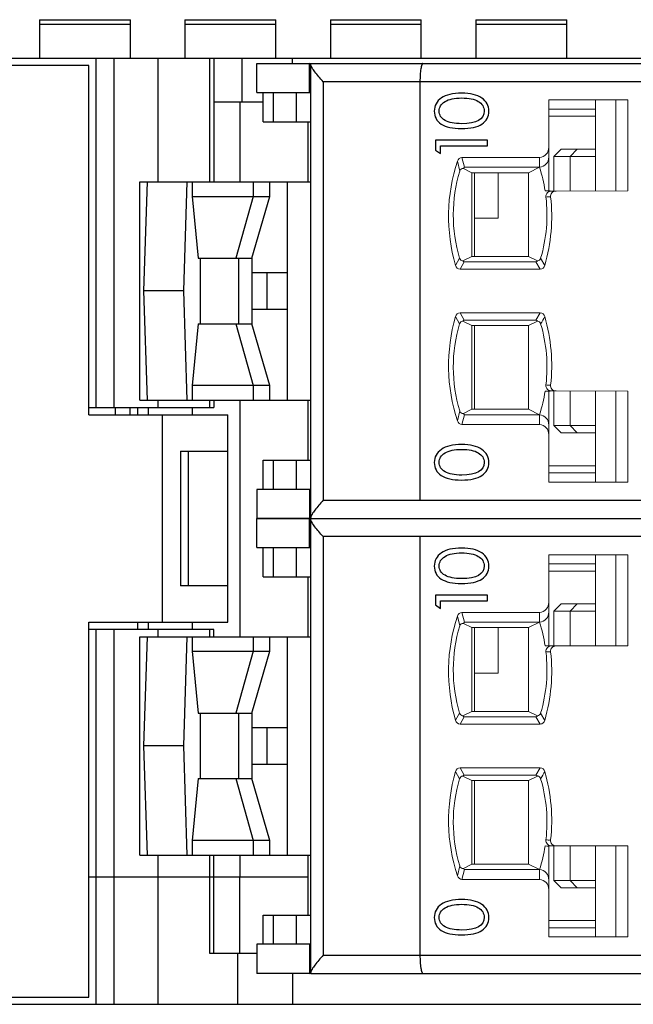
# Model space of a CAD drawing. Header units: millimetres. Extents: x 0 to 427, y 0 to 299.
# Tile 14 of 24: x 117 to 134, y 224 to 251. Entities that reach past the tile are written whole.
import ezdxf

# ---------------------------------------------------------------- set-up
doc = ezdxf.new("R2010")
doc.units = ezdxf.units.MM
doc.header["$LTSCALE"] = 23.1
doc.header["$MEASUREMENT"] = 0
for name, color, linetype in [('C1206-1_45_DXF_CONTINUOUS_LINE', 7, 'Continuous'), ('HSMP2790000_DXF_CONTINUOUS_LINE', 7, 'Continuous'), ('HSMP2800000_DXF_CONTINUOUS_LINE', 7, 'Continuous'), ('HSMP2810000_DXF_CONTINUOUS_LINE', 7, 'Continuous'), ('layer 1', 7, 'Continuous'), ('MANIFOLD_SOLDXF_CONTINUOUS_LINE', 7, 'Continuous'), ('PRT0020_1_1_DXF_CONTINUOUS_LINE', 7, 'Continuous'), ('PRT0021_1_1_DXF_CONTINUOUS_LINE', 7, 'Continuous'), ('PRT0022_1_1_DXF_CONTINUOUS_LINE', 7, 'Continuous'), ('PRT0023_1_1_DXF_CONTINUOUS_LINE', 7, 'Continuous')]:
    doc.layers.add(name, color=color, linetype=linetype)

msp = doc.modelspace()

# ---------------------------------------------------------------- linework, layer by layer
at = {"layer": 'C1206-1_45_DXF_CONTINUOUS_LINE', "color": 7, "linetype": 'Continuous'}
msp.add_line((120.424, 240.793), (120.424, 240.593), dxfattribs=at)
at = {"layer": 'HSMP2790000_DXF_CONTINUOUS_LINE', "color": 7, "linetype": 'Continuous'}
for p, q in [((99.119, 250.393), (198.119, 250.393)), ((119.492, 240.793), (119.492, 250.393)), ((119.992, 240.793), (119.992, 250.393)), ((121.199, 246.993), (121.199, 250.393)), ((122.618, 246.993), (122.618, 250.393)), ((122.728, 250.393), (122.728, 246.993)), ((123.506, 249.193), (123.506, 250.393)), ((124.897, 250.243), (124.897, 250.393)), ((122.728, 249.193), (124.087, 249.193)), ((123.448, 249.193), (123.448, 246.993)), ((119.292, 240.793), (122.728, 240.793)), ((120.019, 240.793), (120.019, 240.593)), ((120.636, 240.793), (120.636, 240.593)), ((120.932, 240.593), (120.932, 240.793)), ((121.199, 240.793), (121.199, 240.993)), ((122.14, 240.593), (122.14, 240.793)), ((122.618, 240.793), (122.618, 240.993)), ((122.728, 240.993), (122.728, 240.793)), ((123.448, 240.993), (123.448, 234.493)), ((122.034, 235.893), (122.034, 239.593)), ((120.636, 234.893), (120.636, 234.693)), ((120.932, 234.693), (120.932, 234.893)), ((122.14, 234.693), (122.14, 234.893)), ((122.728, 234.693), (119.292, 234.693)), ((119.492, 227.893), (119.492, 234.693)), ((119.992, 227.893), (119.992, 234.693)), ((121.199, 234.493), (121.199, 234.693)), ((122.618, 234.493), (122.618, 234.693)), ((122.728, 234.493), (122.728, 234.693)), ((121.199, 227.893), (121.199, 228.493)), ((122.618, 227.893), (122.618, 228.493)), ((122.728, 227.893), (122.728, 228.493)), ((123.448, 228.493), (123.448, 227.893)), ((119.292, 227.893), (125.329, 227.893))]:
    msp.add_line(p, q, dxfattribs=at)
at = {"layer": 'HSMP2800000_DXF_CONTINUOUS_LINE', "color": 7, "linetype": 'Continuous'}
for p, q in [((119.292, 227.893), (125.329, 227.893)), ((119.492, 224.393), (119.492, 227.893)), ((119.992, 224.393), (119.992, 227.893)), ((121.199, 224.393), (121.199, 227.893)), ((122.618, 225.793), (122.618, 227.893)), ((122.728, 225.793), (122.728, 227.893)), ((123.448, 225.793), (123.448, 227.893)), ((123.912, 225.793), (122.618, 225.793)), ((123.384, 225.793), (123.384, 224.393)), ((124.897, 225.243), (124.897, 224.393)), ((105.219, 224.393), (194.119, 224.393))]:
    msp.add_line(p, q, dxfattribs=at)
at = {"layer": 'HSMP2810000_DXF_CONTINUOUS_LINE', "color": 7, "linetype": 'Continuous'}
for p, q in [((119.292, 250.193), (99.119, 250.193)), ((119.292, 240.593), (119.292, 250.193)), ((119.292, 240.593), (123.115, 240.593)), ((121.308, 240.593), (121.308, 234.893)), ((123.115, 234.893), (123.115, 240.593)), ((121.815, 239.593), (121.815, 235.893)), ((121.815, 239.593), (123.115, 239.593)), ((123.115, 235.893), (121.815, 235.893)), ((119.292, 224.593), (119.292, 234.893)), ((119.292, 234.893), (123.115, 234.893)), ((103.219, 224.593), (119.292, 224.593))]:
    msp.add_line(p, q, dxfattribs=at)
at = {"layer": 'layer 1', "color": 6}
for points, knots in [([(130.293, 248.934), (130.293, 248.781), (130.23, 248.662), (130.103, 248.579), (130.103, 248.579), (129.976, 248.496), (129.79, 248.455), (129.543, 248.455), (129.543, 248.455), (129.296, 248.455), (129.11, 248.496), (128.983, 248.579), (128.983, 248.579), (128.856, 248.662), (128.793, 248.781), (128.793, 248.934), (128.793, 248.934), (128.793, 249.086), (128.858, 249.206), (128.987, 249.296), (128.987, 249.296), (129.116, 249.385), (129.302, 249.43), (129.543, 249.43), (129.543, 249.43), (129.785, 249.43), (129.97, 249.385), (130.099, 249.295), (130.099, 249.295), (130.229, 249.204), (130.293, 249.084), (130.293, 248.934)], [0, 0, 0, 0, 0.111111, 0.111111, 0.111111, 0.111111, 0.222222, 0.222222, 0.222222, 0.222222, 0.333333, 0.333333, 0.333333, 0.333333, 0.444444, 0.444444, 0.444444, 0.444444, 0.555556, 0.555556, 0.555556, 0.555556, 0.666667, 0.666667, 0.666667, 0.666667, 0.777778, 0.777778, 0.777778, 0.777778, 1, 1, 1, 1]), ([(128.928, 248.938), (128.928, 248.828), (128.981, 248.743), (129.088, 248.682), (129.088, 248.682), (129.194, 248.621), (129.347, 248.59), (129.547, 248.59), (129.547, 248.59), (129.958, 248.59), (130.164, 248.706), (130.164, 248.938), (130.164, 248.938), (130.164, 249.051), (130.11, 249.139), (130.002, 249.202), (130.002, 249.202), (129.894, 249.265), (129.742, 249.297), (129.547, 249.297), (129.547, 249.297), (129.347, 249.297), (129.194, 249.264), (129.088, 249.199), (129.088, 249.199), (128.981, 249.134), (128.928, 249.047), (128.928, 248.938)], [0, 0, 0, 0, 0.125, 0.125, 0.125, 0.125, 0.25, 0.25, 0.25, 0.25, 0.375, 0.375, 0.375, 0.375, 0.5, 0.5, 0.5, 0.5, 0.625, 0.625, 0.625, 0.625, 0.75, 0.75, 0.75, 0.75, 1, 1, 1, 1]), ([(128.829, 247.866), (128.829, 247.866), (128.829, 248.137), (128.829, 248.137), (128.829, 248.137), (128.829, 248.137), (130.257, 248.137), (130.257, 248.137), (130.257, 248.137), (130.257, 248.137), (130.257, 247.981), (130.257, 247.981), (130.257, 247.981), (130.257, 247.981), (128.968, 247.981), (128.968, 247.981), (128.968, 247.981), (128.968, 247.981), (128.968, 247.771), (128.968, 247.771), (128.968, 247.771), (128.968, 247.771), (128.829, 247.866), (128.829, 247.866)], [0, 0, 0, 0, 0.142857, 0.142857, 0.142857, 0.142857, 0.285714, 0.285714, 0.285714, 0.285714, 0.428571, 0.428571, 0.428571, 0.428571, 0.571429, 0.571429, 0.571429, 0.571429, 0.714286, 0.714286, 0.714286, 0.714286, 1, 1, 1, 1]), ([(130.293, 239.279), (130.293, 239.125), (130.23, 239.006), (130.103, 238.923), (130.103, 238.923), (129.976, 238.841), (129.79, 238.799), (129.543, 238.799), (129.543, 238.799), (129.296, 238.799), (129.11, 238.841), (128.983, 238.923), (128.983, 238.923), (128.856, 239.006), (128.793, 239.125), (128.793, 239.279), (128.793, 239.279), (128.793, 239.43), (128.858, 239.55), (128.987, 239.64), (128.987, 239.64), (129.116, 239.729), (129.302, 239.774), (129.543, 239.774), (129.543, 239.774), (129.785, 239.774), (129.97, 239.729), (130.099, 239.639), (130.099, 239.639), (130.229, 239.548), (130.293, 239.428), (130.293, 239.279)], [0, 0, 0, 0, 0.111111, 0.111111, 0.111111, 0.111111, 0.222222, 0.222222, 0.222222, 0.222222, 0.333333, 0.333333, 0.333333, 0.333333, 0.444444, 0.444444, 0.444444, 0.444444, 0.555556, 0.555556, 0.555556, 0.555556, 0.666667, 0.666667, 0.666667, 0.666667, 0.777778, 0.777778, 0.777778, 0.777778, 1, 1, 1, 1]), ([(128.928, 239.283), (128.928, 239.172), (128.981, 239.087), (129.088, 239.026), (129.088, 239.026), (129.194, 238.965), (129.347, 238.934), (129.547, 238.934), (129.547, 238.934), (129.958, 238.934), (130.164, 239.05), (130.164, 239.283), (130.164, 239.283), (130.164, 239.395), (130.11, 239.483), (130.002, 239.546), (130.002, 239.546), (129.894, 239.609), (129.742, 239.641), (129.547, 239.641), (129.547, 239.641), (129.347, 239.641), (129.194, 239.608), (129.088, 239.543), (129.088, 239.543), (128.981, 239.478), (128.928, 239.391), (128.928, 239.283)], [0, 0, 0, 0, 0.125, 0.125, 0.125, 0.125, 0.25, 0.25, 0.25, 0.25, 0.375, 0.375, 0.375, 0.375, 0.5, 0.5, 0.5, 0.5, 0.625, 0.625, 0.625, 0.625, 0.75, 0.75, 0.75, 0.75, 1, 1, 1, 1]), ([(130.293, 236.434), (130.293, 236.281), (130.23, 236.162), (130.103, 236.079), (130.103, 236.079), (129.976, 235.996), (129.79, 235.955), (129.543, 235.955), (129.543, 235.955), (129.296, 235.955), (129.11, 235.996), (128.983, 236.079), (128.983, 236.079), (128.856, 236.162), (128.793, 236.281), (128.793, 236.434), (128.793, 236.434), (128.793, 236.586), (128.858, 236.706), (128.987, 236.796), (128.987, 236.796), (129.116, 236.885), (129.302, 236.93), (129.543, 236.93), (129.543, 236.93), (129.785, 236.93), (129.97, 236.885), (130.099, 236.795), (130.099, 236.795), (130.229, 236.704), (130.293, 236.584), (130.293, 236.434)], [0, 0, 0, 0, 0.111111, 0.111111, 0.111111, 0.111111, 0.222222, 0.222222, 0.222222, 0.222222, 0.333333, 0.333333, 0.333333, 0.333333, 0.444444, 0.444444, 0.444444, 0.444444, 0.555556, 0.555556, 0.555556, 0.555556, 0.666667, 0.666667, 0.666667, 0.666667, 0.777778, 0.777778, 0.777778, 0.777778, 1, 1, 1, 1]), ([(128.928, 236.438), (128.928, 236.328), (128.981, 236.243), (129.088, 236.182), (129.088, 236.182), (129.194, 236.121), (129.347, 236.09), (129.547, 236.09), (129.547, 236.09), (129.958, 236.09), (130.164, 236.206), (130.164, 236.438), (130.164, 236.438), (130.164, 236.551), (130.11, 236.639), (130.002, 236.702), (130.002, 236.702), (129.894, 236.765), (129.742, 236.797), (129.547, 236.797), (129.547, 236.797), (129.347, 236.797), (129.194, 236.764), (129.088, 236.699), (129.088, 236.699), (128.981, 236.634), (128.928, 236.547), (128.928, 236.438)], [0, 0, 0, 0, 0.125, 0.125, 0.125, 0.125, 0.25, 0.25, 0.25, 0.25, 0.375, 0.375, 0.375, 0.375, 0.5, 0.5, 0.5, 0.5, 0.625, 0.625, 0.625, 0.625, 0.75, 0.75, 0.75, 0.75, 1, 1, 1, 1]), ([(128.829, 235.366), (128.829, 235.366), (128.829, 235.637), (128.829, 235.637), (128.829, 235.637), (128.829, 235.637), (130.257, 235.637), (130.257, 235.637), (130.257, 235.637), (130.257, 235.637), (130.257, 235.481), (130.257, 235.481), (130.257, 235.481), (130.257, 235.481), (128.968, 235.481), (128.968, 235.481), (128.968, 235.481), (128.968, 235.481), (128.968, 235.271), (128.968, 235.271), (128.968, 235.271), (128.968, 235.271), (128.829, 235.366), (128.829, 235.366)], [0, 0, 0, 0, 0.142857, 0.142857, 0.142857, 0.142857, 0.285714, 0.285714, 0.285714, 0.285714, 0.428571, 0.428571, 0.428571, 0.428571, 0.571429, 0.571429, 0.571429, 0.571429, 0.714286, 0.714286, 0.714286, 0.714286, 1, 1, 1, 1]), ([(130.293, 226.779), (130.293, 226.625), (130.23, 226.506), (130.103, 226.423), (130.103, 226.423), (129.976, 226.341), (129.79, 226.299), (129.543, 226.299), (129.543, 226.299), (129.296, 226.299), (129.11, 226.341), (128.983, 226.423), (128.983, 226.423), (128.856, 226.506), (128.793, 226.625), (128.793, 226.779), (128.793, 226.779), (128.793, 226.93), (128.858, 227.05), (128.987, 227.14), (128.987, 227.14), (129.116, 227.229), (129.302, 227.274), (129.543, 227.274), (129.543, 227.274), (129.785, 227.274), (129.97, 227.229), (130.099, 227.139), (130.099, 227.139), (130.229, 227.048), (130.293, 226.928), (130.293, 226.779)], [0, 0, 0, 0, 0.111111, 0.111111, 0.111111, 0.111111, 0.222222, 0.222222, 0.222222, 0.222222, 0.333333, 0.333333, 0.333333, 0.333333, 0.444444, 0.444444, 0.444444, 0.444444, 0.555556, 0.555556, 0.555556, 0.555556, 0.666667, 0.666667, 0.666667, 0.666667, 0.777778, 0.777778, 0.777778, 0.777778, 1, 1, 1, 1]), ([(128.928, 226.783), (128.928, 226.672), (128.981, 226.587), (129.088, 226.526), (129.088, 226.526), (129.194, 226.465), (129.347, 226.434), (129.547, 226.434), (129.547, 226.434), (129.958, 226.434), (130.164, 226.55), (130.164, 226.783), (130.164, 226.783), (130.164, 226.895), (130.11, 226.983), (130.002, 227.046), (130.002, 227.046), (129.894, 227.109), (129.742, 227.141), (129.547, 227.141), (129.547, 227.141), (129.347, 227.141), (129.194, 227.108), (129.088, 227.043), (129.088, 227.043), (128.981, 226.978), (128.928, 226.891), (128.928, 226.783)], [0, 0, 0, 0, 0.125, 0.125, 0.125, 0.125, 0.25, 0.25, 0.25, 0.25, 0.375, 0.375, 0.375, 0.375, 0.5, 0.5, 0.5, 0.5, 0.625, 0.625, 0.625, 0.625, 0.75, 0.75, 0.75, 0.75, 1, 1, 1, 1])]:
    msp.add_open_spline(points, degree=3, knots=knots, dxfattribs=at)
at = {"layer": 'layer 1', "lineweight": 0}
for points in [[(131.94, 249.243), (131.94, 249.243), (134.118, 249.243), (134.118, 249.243)], [(131.94, 247.946), (131.94, 247.946), (131.94, 249.243), (131.94, 249.243)], [(133.229, 249.243), (133.229, 249.243), (133.229, 246.743), (133.229, 246.743)], [(133.781, 249.243), (133.781, 249.243), (133.781, 246.743), (133.781, 246.743)], [(134.118, 249.243), (134.118, 249.243), (134.118, 246.742), (134.118, 246.742)], [(133.229, 248.993), (133.229, 248.993), (131.94, 248.993), (131.94, 248.993)], [(133.229, 248.793), (133.229, 248.793), (131.94, 248.793), (131.94, 248.793)], [(131.684, 247.66), (131.834, 247.669), (131.948, 247.797), (131.94, 247.946)], [(131.94, 247.68), (131.94, 247.68), (131.94, 247.946), (131.94, 247.946)], [(132.079, 247.693), (132.079, 247.693), (132.279, 247.893), (132.279, 247.893)], [(132.279, 247.893), (132.279, 247.893), (132.718, 247.893), (132.718, 247.893)], [(132.718, 247.893), (132.718, 247.893), (132.529, 247.693), (132.529, 247.693)], [(132.718, 247.893), (132.718, 247.893), (133.229, 247.893), (133.229, 247.893)], [(129.428, 247.56), (129.124, 246.632), (129.106, 245.634), (129.376, 244.696)], [(129.555, 247.66), (129.496, 247.658), (129.444, 247.618), (129.428, 247.56)], [(129.492, 247.29), (129.492, 247.29), (129.428, 247.56), (129.428, 247.56)], [(129.555, 247.66), (129.555, 247.66), (131.684, 247.66), (131.684, 247.66)], [(129.621, 247.393), (129.621, 247.393), (129.555, 247.66), (129.555, 247.66)], [(131.684, 247.393), (131.834, 247.402), (131.948, 247.53), (131.94, 247.68)], [(131.684, 247.393), (131.684, 247.393), (131.684, 247.66), (131.684, 247.66)], [(131.94, 247.68), (131.94, 247.68), (131.94, 246.743), (131.94, 246.743)], [(132.529, 247.693), (132.529, 247.693), (132.079, 247.693), (132.079, 247.693)], [(132.079, 247.693), (132.079, 247.693), (132.079, 246.74), (132.079, 246.74)], [(133.229, 247.693), (133.229, 247.693), (132.529, 247.693), (132.529, 247.693)], [(132.529, 247.693), (132.529, 247.693), (132.529, 246.741), (132.529, 246.741)], [(129.492, 247.29), (129.257, 246.509), (129.256, 245.676), (129.49, 244.895)], [(129.597, 247.356), (129.55, 247.367), (129.503, 247.337), (129.492, 247.29)], [(129.621, 247.393), (129.605, 247.388), (129.595, 247.372), (129.597, 247.356)], [(129.822, 247.243), (129.822, 247.243), (129.597, 247.356), (129.597, 247.356)], [(129.621, 247.393), (129.621, 247.393), (131.684, 247.393), (131.684, 247.393)], [(131.684, 247.393), (131.684, 247.393), (131.387, 247.243), (131.387, 247.243)], [(131.842, 246.743), (131.807, 246.963), (131.754, 247.181), (131.684, 247.393)], [(131.387, 247.243), (131.387, 247.243), (129.822, 247.243), (129.822, 247.243)], [(129.822, 247.243), (129.822, 247.243), (129.822, 244.943), (129.822, 244.943)], [(129.899, 244.943), (129.899, 244.943), (129.899, 247.243), (129.899, 247.243)], [(130.549, 247.243), (130.549, 247.243), (130.549, 245.993), (130.549, 245.993)], [(131.387, 247.243), (131.387, 247.243), (131.387, 244.943), (131.387, 244.943)], [(132.029, 246.74), (131.967, 246.743), (131.904, 246.744), (131.842, 246.743)], [(132.029, 246.74), (132.029, 246.74), (132.141, 246.74), (132.141, 246.74)], [(134.118, 246.742), (134.118, 246.742), (132.141, 246.74), (132.141, 246.74)], [(131.718, 244.895), (131.881, 245.439), (131.93, 246.01), (131.863, 246.574)], [(131.832, 244.695), (132.008, 245.306), (132.062, 245.945), (131.992, 246.577)], [(131.992, 246.577), (131.949, 246.58), (131.905, 246.58), (131.863, 246.574)], [(130.549, 245.993), (130.549, 245.993), (129.899, 245.993), (129.899, 245.993)], [(129.376, 244.696), (129.376, 244.696), (129.49, 244.895), (129.49, 244.895)], [(129.49, 244.895), (129.501, 244.853), (129.538, 244.824), (129.581, 244.823)], [(129.581, 244.823), (129.581, 244.823), (129.822, 244.943), (129.822, 244.943)], [(129.822, 244.943), (129.822, 244.943), (131.387, 244.943), (131.387, 244.943)], [(131.387, 244.943), (131.387, 244.943), (131.627, 244.823), (131.627, 244.823)], [(131.627, 244.823), (131.67, 244.824), (131.707, 244.853), (131.718, 244.895)], [(131.832, 244.695), (131.832, 244.695), (131.718, 244.895), (131.718, 244.895)], [(129.376, 244.696), (129.391, 244.637), (129.442, 244.596), (129.503, 244.593)], [(129.619, 244.793), (129.619, 244.793), (129.503, 244.593), (129.503, 244.593)], [(131.705, 244.593), (131.705, 244.593), (129.503, 244.593), (129.503, 244.593)], [(129.581, 244.823), (129.586, 244.805), (129.601, 244.793), (129.619, 244.793)], [(129.619, 244.793), (129.619, 244.793), (131.589, 244.793), (131.589, 244.793)], [(131.589, 244.793), (131.607, 244.794), (131.622, 244.806), (131.627, 244.823)], [(131.589, 244.793), (131.589, 244.793), (131.705, 244.593), (131.705, 244.593)], [(131.705, 244.593), (131.765, 244.595), (131.817, 244.637), (131.832, 244.695)], [(129.376, 243.29), (129.106, 242.352), (129.124, 241.354), (129.428, 240.426)], [(129.504, 243.393), (129.443, 243.391), (129.391, 243.349), (129.376, 243.29)], [(129.376, 243.29), (129.376, 243.29), (129.49, 243.091), (129.49, 243.091)], [(129.504, 243.393), (129.504, 243.393), (131.706, 243.393), (131.706, 243.393)], [(129.619, 243.193), (129.619, 243.193), (129.504, 243.393), (129.504, 243.393)], [(131.589, 243.193), (131.589, 243.193), (131.706, 243.393), (131.706, 243.393)], [(131.832, 243.291), (131.817, 243.349), (131.766, 243.39), (131.706, 243.393)], [(131.718, 243.091), (131.757, 243.157), (131.795, 243.224), (131.832, 243.291)], [(131.992, 241.409), (132.062, 242.041), (132.008, 242.68), (131.832, 243.291)], [(129.49, 243.091), (129.256, 242.31), (129.257, 241.477), (129.492, 240.696)], [(129.581, 243.163), (129.538, 243.162), (129.501, 243.133), (129.49, 243.091)], [(129.619, 243.193), (129.601, 243.192), (129.586, 243.18), (129.581, 243.163)], [(129.581, 243.163), (129.581, 243.163), (129.822, 243.043), (129.822, 243.043)], [(131.589, 243.193), (131.589, 243.193), (129.619, 243.193), (129.619, 243.193)], [(131.387, 243.043), (131.387, 243.043), (129.822, 243.043), (129.822, 243.043)], [(129.822, 240.743), (129.822, 240.743), (129.822, 243.043), (129.822, 243.043)], [(129.899, 240.743), (129.899, 240.743), (129.899, 243.043), (129.899, 243.043)], [(131.387, 243.043), (131.387, 243.043), (131.627, 243.163), (131.627, 243.163)], [(131.387, 240.743), (131.387, 240.743), (131.387, 243.043), (131.387, 243.043)], [(131.627, 243.163), (131.622, 243.18), (131.607, 243.192), (131.589, 243.193)], [(131.718, 243.091), (131.707, 243.133), (131.67, 243.162), (131.627, 243.163)], [(131.863, 241.412), (131.93, 241.976), (131.881, 242.547), (131.718, 243.091)], [(131.863, 241.412), (131.905, 241.406), (131.949, 241.405), (131.992, 241.409)], [(131.684, 240.593), (131.754, 240.805), (131.807, 241.022), (131.842, 241.243)], [(131.842, 241.243), (131.905, 241.241), (131.967, 241.242), (132.029, 241.246)], [(131.94, 240.306), (131.94, 240.306), (131.94, 241.242), (131.94, 241.242)], [(132.141, 241.246), (132.141, 241.246), (132.029, 241.246), (132.029, 241.246)], [(132.079, 240.293), (132.079, 240.293), (132.079, 241.246), (132.079, 241.246)], [(132.141, 241.246), (132.141, 241.246), (134.118, 241.243), (134.118, 241.243)], [(132.529, 240.293), (132.529, 240.293), (132.529, 241.245), (132.529, 241.245)], [(133.229, 238.743), (133.229, 238.743), (133.229, 241.243), (133.229, 241.243)], [(133.781, 238.743), (133.781, 238.743), (133.781, 241.243), (133.781, 241.243)], [(134.118, 241.243), (134.118, 241.243), (134.118, 238.743), (134.118, 238.743)], [(129.492, 240.696), (129.492, 240.696), (129.428, 240.426), (129.428, 240.426)], [(129.492, 240.696), (129.503, 240.649), (129.55, 240.619), (129.597, 240.629)], [(129.62, 240.593), (129.62, 240.593), (129.555, 240.326), (129.555, 240.326)], [(129.597, 240.629), (129.595, 240.613), (129.605, 240.598), (129.62, 240.593)], [(129.822, 240.743), (129.822, 240.743), (129.597, 240.629), (129.597, 240.629)], [(131.684, 240.593), (131.684, 240.593), (129.62, 240.593), (129.62, 240.593)], [(129.822, 240.743), (129.822, 240.743), (131.387, 240.743), (131.387, 240.743)], [(131.387, 240.743), (131.387, 240.743), (131.684, 240.593), (131.684, 240.593)], [(131.94, 240.306), (131.948, 240.456), (131.834, 240.584), (131.684, 240.593)], [(131.684, 240.593), (131.684, 240.593), (131.684, 240.326), (131.684, 240.326)], [(129.428, 240.426), (129.444, 240.368), (129.496, 240.328), (129.555, 240.326)], [(131.684, 240.326), (131.684, 240.326), (129.555, 240.326), (129.555, 240.326)], [(131.94, 240.039), (131.948, 240.189), (131.834, 240.317), (131.684, 240.326)], [(131.94, 240.306), (131.94, 240.306), (131.94, 240.039), (131.94, 240.039)], [(132.079, 240.293), (132.079, 240.293), (132.529, 240.293), (132.529, 240.293)], [(132.279, 240.093), (132.279, 240.093), (132.079, 240.293), (132.079, 240.293)], [(132.529, 240.293), (132.529, 240.293), (133.229, 240.293), (133.229, 240.293)], [(132.718, 240.093), (132.718, 240.093), (132.529, 240.293), (132.529, 240.293)], [(131.94, 238.743), (131.94, 238.743), (131.94, 240.039), (131.94, 240.039)], [(132.718, 240.093), (132.718, 240.093), (132.279, 240.093), (132.279, 240.093)], [(133.229, 240.093), (133.229, 240.093), (132.718, 240.093), (132.718, 240.093)], [(133.229, 239.193), (133.229, 239.193), (131.94, 239.193), (131.94, 239.193)], [(133.229, 238.993), (133.229, 238.993), (131.94, 238.993), (131.94, 238.993)], [(134.118, 238.743), (134.118, 238.743), (131.94, 238.743), (131.94, 238.743)], [(131.94, 236.743), (131.94, 236.743), (134.118, 236.743), (134.118, 236.743)], [(131.94, 235.446), (131.94, 235.446), (131.94, 236.743), (131.94, 236.743)], [(133.229, 236.743), (133.229, 236.743), (133.229, 234.243), (133.229, 234.243)], [(133.781, 236.743), (133.781, 236.743), (133.781, 234.243), (133.781, 234.243)], [(134.118, 236.743), (134.118, 236.743), (134.118, 234.242), (134.118, 234.242)], [(133.229, 236.493), (133.229, 236.493), (131.94, 236.493), (131.94, 236.493)], [(133.229, 236.293), (133.229, 236.293), (131.94, 236.293), (131.94, 236.293)], [(131.684, 235.16), (131.834, 235.169), (131.948, 235.297), (131.94, 235.446)], [(131.94, 235.18), (131.94, 235.18), (131.94, 235.446), (131.94, 235.446)], [(132.079, 235.193), (132.079, 235.193), (132.279, 235.393), (132.279, 235.393)], [(132.279, 235.393), (132.279, 235.393), (132.718, 235.393), (132.718, 235.393)], [(132.718, 235.393), (132.718, 235.393), (132.529, 235.193), (132.529, 235.193)], [(132.718, 235.393), (132.718, 235.393), (133.229, 235.393), (133.229, 235.393)], [(129.555, 235.16), (129.496, 235.158), (129.444, 235.118), (129.428, 235.06)], [(129.555, 235.16), (129.555, 235.16), (131.684, 235.16), (131.684, 235.16)], [(129.621, 234.893), (129.621, 234.893), (129.555, 235.16), (129.555, 235.16)], [(131.684, 234.893), (131.834, 234.902), (131.948, 235.03), (131.94, 235.18)], [(131.684, 234.893), (131.684, 234.893), (131.684, 235.16), (131.684, 235.16)], [(131.94, 235.18), (131.94, 235.18), (131.94, 234.243), (131.94, 234.243)], [(132.529, 235.193), (132.529, 235.193), (132.079, 235.193), (132.079, 235.193)], [(132.079, 235.193), (132.079, 235.193), (132.079, 234.24), (132.079, 234.24)], [(133.229, 235.193), (133.229, 235.193), (132.529, 235.193), (132.529, 235.193)], [(132.529, 235.193), (132.529, 235.193), (132.529, 234.241), (132.529, 234.241)], [(129.428, 235.06), (129.124, 234.132), (129.106, 233.134), (129.376, 232.196)], [(129.492, 234.79), (129.492, 234.79), (129.428, 235.06), (129.428, 235.06)], [(129.597, 234.856), (129.55, 234.867), (129.503, 234.837), (129.492, 234.79)], [(129.621, 234.893), (129.605, 234.888), (129.595, 234.872), (129.597, 234.856)], [(129.822, 234.743), (129.822, 234.743), (129.597, 234.856), (129.597, 234.856)], [(129.621, 234.893), (129.621, 234.893), (131.684, 234.893), (131.684, 234.893)], [(131.684, 234.893), (131.684, 234.893), (131.387, 234.743), (131.387, 234.743)], [(131.842, 234.243), (131.807, 234.463), (131.754, 234.681), (131.684, 234.893)], [(129.492, 234.79), (129.257, 234.009), (129.256, 233.176), (129.49, 232.395)], [(131.387, 234.743), (131.387, 234.743), (129.822, 234.743), (129.822, 234.743)], [(129.822, 234.743), (129.822, 234.743), (129.822, 232.443), (129.822, 232.443)], [(129.899, 232.443), (129.899, 232.443), (129.899, 234.743), (129.899, 234.743)], [(130.549, 234.743), (130.549, 234.743), (130.549, 233.493), (130.549, 233.493)], [(131.387, 234.743), (131.387, 234.743), (131.387, 232.443), (131.387, 232.443)], [(131.718, 232.395), (131.881, 232.939), (131.93, 233.51), (131.863, 234.074)], [(131.832, 232.195), (132.008, 232.806), (132.062, 233.445), (131.992, 234.077)], [(132.029, 234.24), (131.967, 234.243), (131.904, 234.244), (131.842, 234.243)], [(131.992, 234.077), (131.949, 234.08), (131.905, 234.08), (131.863, 234.074)], [(132.029, 234.24), (132.029, 234.24), (132.141, 234.24), (132.141, 234.24)], [(134.118, 234.242), (134.118, 234.242), (132.141, 234.24), (132.141, 234.24)], [(130.549, 233.493), (130.549, 233.493), (129.899, 233.493), (129.899, 233.493)], [(129.581, 232.323), (129.581, 232.323), (129.822, 232.443), (129.822, 232.443)], [(129.822, 232.443), (129.822, 232.443), (131.387, 232.443), (131.387, 232.443)], [(131.387, 232.443), (131.387, 232.443), (131.627, 232.323), (131.627, 232.323)], [(129.376, 232.196), (129.376, 232.196), (129.49, 232.395), (129.49, 232.395)], [(129.376, 232.196), (129.391, 232.137), (129.442, 232.096), (129.503, 232.093)], [(129.49, 232.395), (129.501, 232.353), (129.538, 232.324), (129.581, 232.323)], [(129.619, 232.293), (129.619, 232.293), (129.503, 232.093), (129.503, 232.093)], [(129.581, 232.323), (129.586, 232.305), (129.601, 232.293), (129.619, 232.293)], [(129.619, 232.293), (129.619, 232.293), (131.589, 232.293), (131.589, 232.293)], [(131.589, 232.293), (131.607, 232.294), (131.622, 232.306), (131.627, 232.323)], [(131.589, 232.293), (131.589, 232.293), (131.705, 232.093), (131.705, 232.093)], [(131.627, 232.323), (131.67, 232.324), (131.707, 232.353), (131.718, 232.395)], [(131.705, 232.093), (131.765, 232.095), (131.817, 232.137), (131.832, 232.195)], [(131.832, 232.195), (131.832, 232.195), (131.718, 232.395), (131.718, 232.395)], [(131.705, 232.093), (131.705, 232.093), (129.503, 232.093), (129.503, 232.093)], [(129.376, 230.79), (129.106, 229.852), (129.124, 228.854), (129.428, 227.926)], [(129.504, 230.893), (129.443, 230.891), (129.391, 230.849), (129.376, 230.79)], [(129.376, 230.79), (129.376, 230.79), (129.49, 230.591), (129.49, 230.591)], [(129.504, 230.893), (129.504, 230.893), (131.706, 230.893), (131.706, 230.893)], [(129.619, 230.693), (129.619, 230.693), (129.504, 230.893), (129.504, 230.893)], [(131.589, 230.693), (131.589, 230.693), (131.706, 230.893), (131.706, 230.893)], [(131.832, 230.791), (131.817, 230.849), (131.766, 230.89), (131.706, 230.893)], [(131.718, 230.591), (131.757, 230.657), (131.795, 230.724), (131.832, 230.791)], [(131.992, 228.909), (132.062, 229.541), (132.008, 230.18), (131.832, 230.791)], [(129.49, 230.591), (129.256, 229.81), (129.257, 228.977), (129.492, 228.196)], [(129.581, 230.663), (129.538, 230.662), (129.501, 230.633), (129.49, 230.591)], [(129.619, 230.693), (129.601, 230.692), (129.586, 230.68), (129.581, 230.663)], [(129.581, 230.663), (129.581, 230.663), (129.822, 230.543), (129.822, 230.543)], [(131.589, 230.693), (131.589, 230.693), (129.619, 230.693), (129.619, 230.693)], [(131.387, 230.543), (131.387, 230.543), (129.822, 230.543), (129.822, 230.543)], [(129.822, 228.243), (129.822, 228.243), (129.822, 230.543), (129.822, 230.543)], [(129.899, 228.243), (129.899, 228.243), (129.899, 230.543), (129.899, 230.543)], [(131.387, 230.543), (131.387, 230.543), (131.627, 230.663), (131.627, 230.663)], [(131.387, 228.243), (131.387, 228.243), (131.387, 230.543), (131.387, 230.543)], [(131.627, 230.663), (131.622, 230.68), (131.607, 230.692), (131.589, 230.693)], [(131.718, 230.591), (131.707, 230.633), (131.67, 230.662), (131.627, 230.663)], [(131.863, 228.912), (131.93, 229.476), (131.881, 230.047), (131.718, 230.591)], [(131.863, 228.912), (131.905, 228.906), (131.949, 228.905), (131.992, 228.909)], [(131.684, 228.093), (131.754, 228.305), (131.807, 228.522), (131.842, 228.743)], [(131.842, 228.743), (131.905, 228.741), (131.967, 228.742), (132.029, 228.746)], [(131.94, 227.806), (131.94, 227.806), (131.94, 228.742), (131.94, 228.742)], [(132.141, 228.746), (132.141, 228.746), (132.029, 228.746), (132.029, 228.746)], [(132.079, 227.793), (132.079, 227.793), (132.079, 228.746), (132.079, 228.746)], [(132.141, 228.746), (132.141, 228.746), (134.118, 228.743), (134.118, 228.743)], [(132.529, 227.793), (132.529, 227.793), (132.529, 228.745), (132.529, 228.745)], [(133.229, 226.243), (133.229, 226.243), (133.229, 228.743), (133.229, 228.743)], [(133.781, 226.243), (133.781, 226.243), (133.781, 228.743), (133.781, 228.743)], [(134.118, 228.743), (134.118, 228.743), (134.118, 226.243), (134.118, 226.243)], [(129.492, 228.196), (129.492, 228.196), (129.428, 227.926), (129.428, 227.926)], [(129.492, 228.196), (129.503, 228.149), (129.55, 228.119), (129.597, 228.129)], [(129.62, 228.093), (129.62, 228.093), (129.555, 227.826), (129.555, 227.826)], [(129.597, 228.129), (129.595, 228.113), (129.605, 228.098), (129.62, 228.093)], [(129.822, 228.243), (129.822, 228.243), (129.597, 228.129), (129.597, 228.129)], [(131.684, 228.093), (131.684, 228.093), (129.62, 228.093), (129.62, 228.093)], [(129.822, 228.243), (129.822, 228.243), (131.387, 228.243), (131.387, 228.243)], [(131.387, 228.243), (131.387, 228.243), (131.684, 228.093), (131.684, 228.093)], [(131.94, 227.806), (131.948, 227.956), (131.834, 228.084), (131.684, 228.093)], [(131.684, 228.093), (131.684, 228.093), (131.684, 227.826), (131.684, 227.826)], [(129.428, 227.926), (129.444, 227.868), (129.496, 227.828), (129.555, 227.826)], [(131.684, 227.826), (131.684, 227.826), (129.555, 227.826), (129.555, 227.826)], [(131.94, 227.539), (131.948, 227.689), (131.834, 227.817), (131.684, 227.826)], [(131.94, 227.806), (131.94, 227.806), (131.94, 227.539), (131.94, 227.539)], [(131.94, 226.243), (131.94, 226.243), (131.94, 227.539), (131.94, 227.539)], [(132.079, 227.793), (132.079, 227.793), (132.529, 227.793), (132.529, 227.793)], [(132.279, 227.593), (132.279, 227.593), (132.079, 227.793), (132.079, 227.793)], [(132.718, 227.593), (132.718, 227.593), (132.279, 227.593), (132.279, 227.593)], [(132.529, 227.793), (132.529, 227.793), (133.229, 227.793), (133.229, 227.793)], [(132.718, 227.593), (132.718, 227.593), (132.529, 227.793), (132.529, 227.793)], [(133.229, 227.593), (133.229, 227.593), (132.718, 227.593), (132.718, 227.593)], [(133.229, 226.693), (133.229, 226.693), (131.94, 226.693), (131.94, 226.693)], [(133.229, 226.493), (133.229, 226.493), (131.94, 226.493), (131.94, 226.493)], [(134.118, 226.243), (134.118, 226.243), (131.94, 226.243), (131.94, 226.243)]]:
    msp.add_open_spline(points, degree=3, dxfattribs=at)
for points in [[(132.029, 246.74), (131.984, 246.743), (131.94, 246.727), (131.908, 246.695), (131.908, 246.695), (131.876, 246.663), (131.859, 246.619), (131.863, 246.574)], [(132.141, 246.74), (132.098, 246.741), (132.058, 246.724), (132.029, 246.692), (132.029, 246.692), (132, 246.661), (131.987, 246.619), (131.992, 246.577)], [(131.863, 241.412), (131.859, 241.367), (131.875, 241.322), (131.907, 241.29), (131.907, 241.29), (131.94, 241.258), (131.984, 241.242), (132.029, 241.246)], [(131.992, 241.409), (131.987, 241.367), (132, 241.325), (132.029, 241.293), (132.029, 241.293), (132.057, 241.262), (132.098, 241.245), (132.141, 241.246)], [(132.029, 234.24), (131.984, 234.243), (131.94, 234.227), (131.908, 234.195), (131.908, 234.195), (131.876, 234.163), (131.859, 234.119), (131.863, 234.074)], [(132.141, 234.24), (132.098, 234.241), (132.058, 234.224), (132.029, 234.192), (132.029, 234.192), (132, 234.161), (131.987, 234.119), (131.992, 234.077)], [(131.863, 228.912), (131.859, 228.867), (131.875, 228.822), (131.907, 228.79), (131.907, 228.79), (131.94, 228.758), (131.984, 228.742), (132.029, 228.746)], [(131.992, 228.909), (131.987, 228.867), (132, 228.825), (132.029, 228.793), (132.029, 228.793), (132.057, 228.762), (132.098, 228.745), (132.141, 228.746)]]:
    msp.add_open_spline(points, degree=3, knots=[0, 0, 0, 0, 0.333333, 0.333333, 0.333333, 0.333333, 1, 1, 1, 1], dxfattribs=at)
at = {"layer": 'MANIFOLD_SOLDXF_CONTINUOUS_LINE', "color": 7, "linetype": 'Continuous'}
for p, q in [((123.912, 249.443), (123.912, 250.243)), ((123.912, 250.243), (125.364, 250.243)), ((125.364, 249.443), (125.364, 250.243)), ((125.399, 250.239), (125.364, 250.243)), ((125.399, 237.743), (125.399, 250.243)), ((125.399, 250.243), (196.844, 250.243)), ((125.741, 249.743), (125.741, 238.243)), ((193.426, 249.743), (125.741, 249.743)), ((128.399, 249.743), (128.399, 238.243)), ((123.912, 249.443), (125.399, 249.443)), ((124.087, 248.643), (124.087, 249.443)), ((124.375, 248.643), (124.375, 249.443)), ((124.996, 249.443), (124.996, 248.643)), ((124.087, 248.643), (125.399, 248.643)), ((125.329, 246.993), (125.329, 248.643)), ((120.698, 240.993), (120.698, 246.993)), ((120.698, 246.993), (125.399, 246.993)), ((120.899, 246.993), (120.801, 243.993)), ((121.991, 246.993), (121.893, 243.993)), ((122.137, 246.993), (122.137, 246.593)), ((123.817, 246.993), (123.817, 246.593)), ((124.268, 246.593), (124.268, 246.993)), ((124.743, 246.993), (124.743, 240.993)), ((122.137, 246.593), (122.299, 244.893)), ((122.137, 246.593), (124.268, 246.593)), ((123.817, 246.593), (123.333, 244.893)), ((123.772, 244.893), (124.268, 246.593)), ((122.299, 244.893), (123.772, 244.893)), ((122.364, 243.093), (122.364, 244.893)), ((123.406, 244.893), (123.406, 243.093)), ((123.772, 244.893), (123.772, 243.093)), ((124.743, 244.493), (123.772, 244.493)), ((124.192, 244.493), (124.192, 243.493)), ((120.801, 243.993), (120.899, 240.993)), ((121.893, 243.993), (120.801, 243.993)), ((121.893, 243.993), (121.991, 240.993)), ((123.772, 243.493), (124.743, 243.493)), ((122.299, 243.093), (122.137, 241.393)), ((122.299, 243.093), (123.772, 243.093)), ((123.333, 243.093), (123.817, 241.393)), ((124.268, 241.393), (123.772, 243.093)), ((122.137, 241.393), (122.137, 240.993)), ((124.268, 241.393), (122.137, 241.393)), ((123.817, 241.393), (123.817, 240.993)), ((124.268, 240.993), (124.268, 241.393)), ((120.698, 240.993), (125.399, 240.993)), ((125.329, 239.343), (125.329, 240.993)), ((124.087, 238.543), (124.087, 239.343)), ((124.087, 239.343), (125.399, 239.343)), ((124.375, 238.543), (124.375, 239.343)), ((124.996, 239.343), (124.996, 238.543)), ((123.912, 238.543), (123.912, 237.743)), ((125.399, 238.543), (123.912, 238.543)), ((125.364, 238.543), (125.364, 237.743)), ((125.741, 238.243), (193.426, 238.243)), ((123.912, 236.943), (123.912, 237.743)), ((125.364, 237.743), (123.912, 237.743)), ((123.912, 237.743), (125.364, 237.743)), ((125.364, 237.743), (125.396, 237.746)), ((125.364, 236.943), (125.364, 237.743)), ((125.396, 237.74), (125.364, 237.743)), ((125.399, 225.243), (125.399, 237.743)), ((125.399, 237.743), (196.844, 237.743)), ((125.399, 237.743), (196.844, 237.743)), ((125.741, 237.243), (125.741, 225.743)), ((193.426, 237.243), (125.741, 237.243)), ((128.399, 237.243), (128.399, 225.743)), ((123.912, 236.943), (125.399, 236.943)), ((124.087, 236.143), (124.087, 236.943)), ((124.375, 236.143), (124.375, 236.943)), ((124.996, 236.943), (124.996, 236.143)), ((124.087, 236.143), (125.399, 236.143)), ((125.329, 234.493), (125.329, 236.143)), ((120.698, 228.493), (120.698, 234.493)), ((120.698, 234.493), (125.399, 234.493)), ((120.899, 234.493), (120.801, 231.493)), ((121.991, 234.493), (121.893, 231.493)), ((122.137, 234.493), (122.137, 234.093)), ((123.817, 234.493), (123.817, 234.093)), ((124.268, 234.093), (124.268, 234.493)), ((124.743, 234.493), (124.743, 228.493)), ((122.137, 234.093), (122.299, 232.393)), ((122.137, 234.093), (124.268, 234.093)), ((123.817, 234.093), (123.333, 232.393)), ((123.772, 232.393), (124.268, 234.093)), ((122.299, 232.393), (123.772, 232.393)), ((122.364, 230.593), (122.364, 232.393)), ((123.406, 232.393), (123.406, 230.593)), ((123.772, 232.393), (123.772, 230.593)), ((124.743, 231.993), (123.772, 231.993)), ((124.192, 231.993), (124.192, 230.993)), ((120.801, 231.493), (120.899, 228.493)), ((121.893, 231.493), (120.801, 231.493)), ((121.893, 231.493), (121.991, 228.493)), ((123.772, 230.993), (124.743, 230.993)), ((122.299, 230.593), (122.137, 228.893)), ((122.299, 230.593), (123.772, 230.593)), ((123.333, 230.593), (123.817, 228.893)), ((124.268, 228.893), (123.772, 230.593)), ((122.137, 228.893), (122.137, 228.493)), ((124.268, 228.893), (122.137, 228.893)), ((123.817, 228.893), (123.817, 228.493)), ((124.268, 228.493), (124.268, 228.893)), ((120.698, 228.493), (125.399, 228.493)), ((125.329, 226.843), (125.329, 228.493)), ((124.087, 226.043), (124.087, 226.843)), ((124.087, 226.843), (125.399, 226.843)), ((124.375, 226.043), (124.375, 226.843)), ((124.996, 226.843), (124.996, 226.043)), ((123.912, 226.043), (123.912, 225.243)), ((125.399, 226.043), (123.912, 226.043)), ((125.364, 226.043), (125.364, 225.243)), ((125.741, 225.743), (193.426, 225.743)), ((125.364, 225.243), (123.912, 225.243)), ((125.364, 225.243), (125.399, 225.246)), ((125.399, 225.243), (196.844, 225.243))]:
    msp.add_line(p, q, dxfattribs=at)
for points, knots in [([(125.741, 249.743), (125.698, 249.788), (125.618, 249.876), (125.513, 250.005), (125.443, 250.106), (125.408, 250.175), (125.399, 250.205), (125.399, 250.217)], [0, 0, 0, 0, 0.317308, 0.606227, 0.845296, 0.935911, 1, 1, 1, 1]), ([(128.48, 250.243), (128.474, 250.243), (128.459, 250.23), (128.439, 250.182), (128.418, 250.08), (128.403, 249.926), (128.399, 249.807), (128.399, 249.743)], [0, 0, 0, 0, 0.035531, 0.097352, 0.311781, 0.627533, 1, 1, 1, 1]), ([(125.741, 238.243), (125.698, 238.198), (125.618, 238.109), (125.513, 237.98), (125.443, 237.88), (125.408, 237.811), (125.399, 237.781), (125.399, 237.769)], [0, 0, 0, 0, 0.317309, 0.606239, 0.845318, 0.935923, 1, 1, 1, 1]), ([(125.741, 237.243), (125.698, 237.288), (125.618, 237.376), (125.513, 237.505), (125.443, 237.606), (125.408, 237.675), (125.399, 237.705), (125.399, 237.717)], [0, 0, 0, 0, 0.317308, 0.606227, 0.845296, 0.935911, 1, 1, 1, 1]), ([(125.741, 225.743), (125.698, 225.698), (125.618, 225.609), (125.513, 225.48), (125.443, 225.38), (125.408, 225.311), (125.399, 225.281), (125.399, 225.269)], [0, 0, 0, 0, 0.317309, 0.606239, 0.845318, 0.935923, 1, 1, 1, 1]), ([(128.399, 225.743), (128.399, 225.679), (128.403, 225.56), (128.418, 225.406), (128.439, 225.304), (128.459, 225.255), (128.474, 225.243), (128.48, 225.243)], [0, 0, 0, 0, 0.372477, 0.68822, 0.902645, 0.964467, 1, 1, 1, 1])]:
    msp.add_open_spline(points, degree=3, knots=knots, dxfattribs=at)
at = {"layer": 'PRT0020_1_1_DXF_CONTINUOUS_LINE', "color": 7, "linetype": 'Continuous'}
for p, q in [((125.935, 251.448), (125.935, 250.393)), ((125.935, 251.448), (128.435, 251.448)), ((128.435, 250.393), (128.435, 251.448)), ((128.435, 251.311), (125.935, 251.311))]:
    msp.add_line(p, q, dxfattribs=at)
at = {"layer": 'PRT0021_1_1_DXF_CONTINUOUS_LINE', "color": 7, "linetype": 'Continuous'}
for p, q in [((129.935, 251.448), (129.935, 250.393)), ((129.935, 251.448), (132.435, 251.448)), ((132.435, 250.393), (132.435, 251.448)), ((132.435, 251.311), (129.935, 251.311))]:
    msp.add_line(p, q, dxfattribs=at)
at = {"layer": 'PRT0022_1_1_DXF_CONTINUOUS_LINE', "color": 7, "linetype": 'Continuous'}
for p, q in [((117.935, 251.448), (117.935, 250.393)), ((117.935, 251.448), (120.435, 251.448)), ((120.435, 250.393), (120.435, 251.448)), ((120.435, 251.311), (117.935, 251.311))]:
    msp.add_line(p, q, dxfattribs=at)
at = {"layer": 'PRT0023_1_1_DXF_CONTINUOUS_LINE', "color": 7, "linetype": 'Continuous'}
for p, q in [((121.935, 251.448), (121.935, 250.393)), ((121.935, 251.448), (124.435, 251.448)), ((124.435, 250.393), (124.435, 251.448)), ((124.435, 251.311), (121.935, 251.311))]:
    msp.add_line(p, q, dxfattribs=at)

doc.saveas('drawing.dxf')
